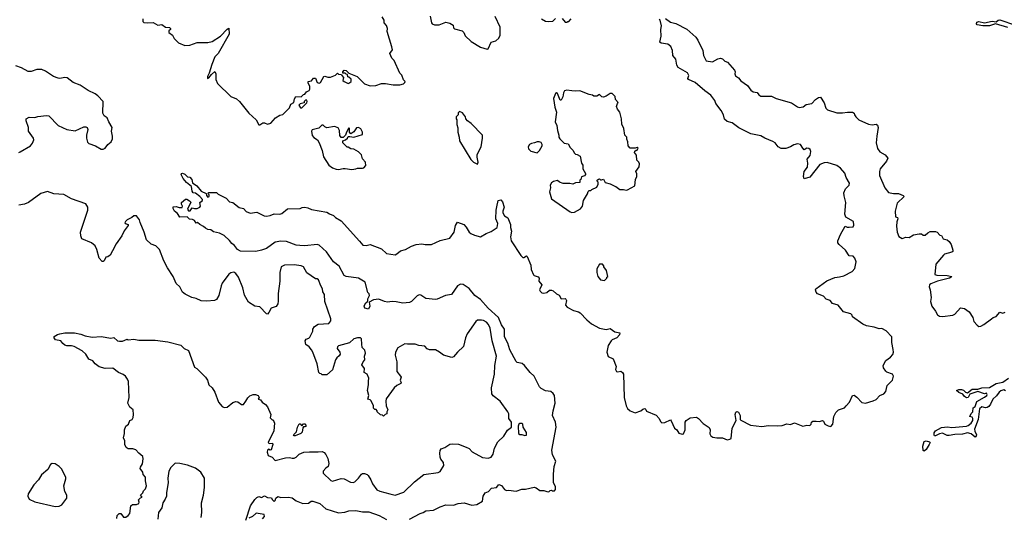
# Model space of a CAD drawing. Extents: x 2220520 to 2384350, y 721165 to 893491.
# Tile 169 of 256: x 2328856 to 2339110, y 797966 to 803147. Entities that reach past the tile are written whole.
import ezdxf

# ---------------------------------------------------------------- set-up
doc = ezdxf.new("R2010")
doc.units = 0

msp = doc.modelspace()

# ---------------------------------------------------------------- linework, layer by layer
at = {"layer": '0CON20XD'}
for points in [[(2330137, 803155), (2330138, 803128), (2330148, 803118), (2330185, 803113), (2330245, 803117), (2330295, 803090), (2330336, 803096), (2330375, 803068), (2330415, 803067), (2330427, 803055), (2330426, 803046), (2330409, 803031), (2330410, 803015), (2330447, 802987), (2330465, 802950), (2330510, 802905), (2330575, 802878), (2330627, 802883), (2330705, 802911), (2330815, 802909), (2330860, 802920), (2330947, 802975), (2331015, 803047), (2331035, 803060), (2331036, 802995), (2330924, 802796), (2330889, 802761), (2330855, 802679), (2330830, 802590), (2330812, 802555), (2330810, 802535), (2330825, 802541), (2330853, 802577), (2330888, 802608), (2330897, 802585), (2330900, 802525), (2330915, 802482), (2331055, 802348), (2331115, 802322), (2331146, 802296), (2331242, 802175), (2331317, 802105), (2331345, 802052), (2331355, 802052), (2331387, 802073), (2331405, 802073), (2331435, 802061), (2331470, 802070), (2331520, 802125), (2331565, 802152), (2331595, 802160), (2331665, 802230), (2331681, 802269), (2331710, 802285), (2331717, 802323), (2331733, 802347), (2331787, 802343), (2331811, 802369), (2331825, 802372), (2331844, 802396), (2331869, 802411), (2331878, 802425), (2331878, 802455), (2331860, 802485), (2331860, 802505), (2331895, 802510), (2331915, 802540), (2331935, 802540), (2331954, 802494), (2331975, 802488), (2331988, 802495), (2332023, 802557), (2332035, 802560), (2332065, 802548), (2332092, 802548), (2332145, 802570), (2332165, 802590), (2332175, 802580), (2332208, 802578), (2332210, 802565), (2332228, 802545), (2332222, 802515), (2332235, 802502), (2332275, 802482), (2332291, 802489), (2332308, 802505), (2332307, 802527), (2332285, 802550), (2332272, 802552), (2332268, 802578), (2332255, 802580), (2332245, 802590), (2332222, 802592), (2332220, 802605), (2332235, 802620), (2332255, 802618), (2332282, 802592), (2332370, 802555), (2332445, 802480), (2332505, 802460), (2332565, 802462), (2332625, 802482), (2332665, 802482), (2332745, 802468), (2332815, 802470), (2332852, 802478), (2332868, 802492), (2332870, 802505), (2332852, 802522), (2332835, 802570), (2332815, 802590), (2332754, 802724), (2332732, 802745), (2332712, 802795), (2332737, 802833), (2332733, 802863), (2332682, 803025), (2332687, 803057), (2332677, 803087), (2332652, 803115), (2332652, 803142), (2332632, 803178)], [(2332395, 800841), (2332431, 800801), (2332465, 800796), (2332505, 800807), (2332623, 800763), (2332675, 800714), (2332765, 800700), (2332785, 800709), (2332820, 800740), (2332875, 800754), (2332935, 800788), (2332984, 800806), (2333045, 800813), (2333077, 800807), (2333145, 800807), (2333235, 800849), (2333335, 800874), (2333381, 800935), (2333394, 801006), (2333415, 801038), (2333480, 801015), (2333505, 800988), (2333536, 800936), (2333555, 800922), (2333594, 800904), (2333655, 800888), (2333715, 800922), (2333765, 800943), (2333827, 800985), (2333835, 801025), (2333814, 801075), (2333818, 801165), (2333825, 801198), (2333840, 801265), (2333865, 801270), (2333885, 801250), (2333902, 801195), (2333886, 801155), (2333889, 801135), (2333905, 801106), (2333939, 801085), (2333968, 801015), (2333966, 800984), (2333979, 800945), (2333967, 800885), (2333973, 800845), (2334075, 800692), (2334095, 800672), (2334105, 800672), (2334135, 800690), (2334141, 800681), (2334180, 800590), (2334182, 800545), (2334205, 800492), (2334215, 800482), (2334255, 800470), (2334267, 800457), (2334261, 800425), (2334293, 800385), (2334270, 800335), (2334275, 800322), (2334294, 800304), (2334315, 800299), (2334345, 800307), (2334375, 800332), (2334395, 800332), (2334410, 800325), (2334445, 800292), (2334475, 800278), (2334495, 800242), (2334535, 800243), (2334545, 800238), (2334551, 800225), (2334540, 800175), (2334557, 800155), (2334625, 800118), (2334675, 800107), (2334694, 800095), (2334762, 800022), (2334811, 799981), (2334895, 799934), (2334965, 799921), (2335005, 799931), (2335055, 799896), (2335107, 799885), (2335104, 799865), (2335075, 799836), (2335025, 799814), (2335015, 799803), (2334984, 799755), (2334970, 799685), (2334985, 799642), (2335037, 799615), (2335067, 799535), (2335061, 799505), (2335071, 799485), (2335085, 799481), (2335118, 799488), (2335133, 799475), (2335143, 799455), (2335150, 799215), (2335172, 799125), (2335185, 799098), (2335215, 799076), (2335265, 799053), (2335325, 799073), (2335345, 799092), (2335365, 799098), (2335375, 799090), (2335382, 799072), (2335485, 799028), (2335517, 798995), (2335530, 798965), (2335545, 798950), (2335575, 798952), (2335635, 798980), (2335642, 798972), (2335674, 798894), (2335698, 798875), (2335722, 798842), (2335755, 798830), (2335768, 798835), (2335787, 798875), (2335788, 798955), (2335797, 798973), (2335838, 799002), (2335905, 799008), (2335926, 798996), (2335975, 798943), (2336035, 798901), (2336047, 798875), (2336042, 798835), (2336055, 798815), (2336075, 798802), (2336115, 798792), (2336175, 798794), (2336225, 798773), (2336252, 798778), (2336264, 798786), (2336276, 798895), (2336317, 798975), (2336306, 799035), (2336315, 799060), (2336325, 799069), (2336340, 799060), (2336360, 799025), (2336359, 798985), (2336366, 798976), (2336467, 798927), (2336585, 798910), (2336655, 798922), (2336743, 798917), (2336795, 798922), (2336845, 798938), (2336885, 798932), (2336925, 798948), (2337010, 798915), (2337055, 798927), (2337085, 798922), (2337098, 798935), (2337102, 798958), (2337115, 798967), (2337152, 798968), (2337185, 798962), (2337215, 798973), (2337226, 798966), (2337241, 798935), (2337275, 798917), (2337305, 798912), (2337324, 798935), (2337334, 799015), (2337355, 799058), (2337384, 799086), (2337444, 799106), (2337464, 799126), (2337497, 799165), (2337530, 799235), (2337545, 799238), (2337575, 799218), (2337625, 799163), (2337664, 799154), (2337745, 799178), (2337776, 799194), (2337815, 799234), (2337855, 799250), (2337876, 799275), (2337891, 799339), (2337944, 799395), (2337955, 799435), (2337945, 799456), (2337886, 799476), (2337876, 799486), (2337852, 799522), (2337847, 799545), (2337875, 799599), (2337924, 799635), (2337949, 799661), (2337955, 799685), (2337952, 799712), (2337937, 799785), (2337937, 799845), (2337878, 799908), (2337835, 799933), (2337805, 799928), (2337756, 799946), (2337675, 799960), (2337635, 799977), (2337530, 800055), (2337525, 800070), (2337510, 800085), (2337434, 800104), (2337378, 800175), (2337322, 800192), (2337295, 800222), (2337255, 800238), (2337227, 800267), (2337164, 800294), (2337149, 800309), (2337142, 800335), (2337148, 800345), (2337263, 800427), (2337345, 800464), (2337395, 800469), (2337439, 800481), (2337526, 800524), (2337554, 800556), (2337566, 800625), (2337555, 800665), (2337535, 800684), (2337495, 800690), (2337456, 800746), (2337390, 800805), (2337377, 800825), (2337377, 800845), (2337405, 800912), (2337454, 800996), (2337475, 800987), (2337495, 800986), (2337535, 800992), (2337543, 801007), (2337538, 801045), (2337460, 801090), (2337448, 801122), (2337461, 801245), (2337443, 801313), (2337440, 801345), (2337455, 801385), (2337494, 801426), (2337497, 801445), (2337463, 801503), (2337448, 801548), (2337405, 801603), (2337365, 801628), (2337265, 801659), (2337233, 801657), (2337189, 801641), (2337085, 801509), (2337025, 801490), (2337020, 801515), (2337024, 801565), (2337060, 801610), (2337064, 801655), (2337056, 801695), (2337087, 801733), (2337094, 801775), (2337087, 801795), (2337075, 801806), (2337055, 801810), (2337025, 801793), (2337011, 801809), (2336986, 801846), (2336955, 801854), (2336918, 801845), (2336885, 801825), (2336835, 801805), (2336786, 801806), (2336754, 801824), (2336725, 801865), (2336699, 801879), (2336615, 801913), (2336575, 801938), (2336469, 801959), (2336345, 802020), (2336275, 802072), (2336225, 802086), (2336195, 802113), (2336184, 802155), (2336161, 802201), (2336107, 802275), (2336095, 802305), (2336055, 802363), (2335991, 802405), (2335892, 802492), (2335820, 802525), (2335814, 802535), (2335823, 802565), (2335810, 802595), (2335715, 802651), (2335698, 802675), (2335688, 802735), (2335657, 802775), (2335654, 802825), (2335638, 802868), (2335605, 802894), (2335535, 802903), (2335524, 802915), (2335536, 802975), (2335533, 803045), (2335540, 803085), (2335525, 803142), (2335515, 803149)], [(2333130, 803185), (2333143, 803115), (2333152, 803105), (2333175, 803094), (2333225, 803094), (2333295, 803120), (2333335, 803110), (2333369, 803089), (2333373, 803063), (2333383, 803053), (2333465, 803032), (2333480, 803015), (2333495, 802980), (2333559, 802919), (2333655, 802862), (2333725, 802840), (2333736, 802844), (2333765, 802912), (2333813, 802927), (2333846, 802954), (2333860, 802985), (2333859, 803069), (2333808, 803182)], [(2334290, 803155), (2334333, 803133), (2334365, 803128), (2334407, 803133), (2334435, 803160)], [(2334505, 803160), (2334535, 803120), (2334555, 803120), (2334565, 803130), (2334575, 803130), (2334600, 803155)], [(2335581, 803161), (2335635, 803122), (2335688, 803108), (2335805, 803048), (2335898, 802965), (2335919, 802935), (2335971, 802825), (2335976, 802775), (2336005, 802720), (2336071, 802709), (2336125, 802741), (2336155, 802747), (2336175, 802740), (2336200, 802715), (2336226, 802706), (2336301, 802621), (2336306, 802605), (2336302, 802585), (2336312, 802562), (2336341, 802541), (2336365, 802510), (2336435, 802463), (2336470, 802415), (2336495, 802396), (2336535, 802389), (2336555, 802364), (2336575, 802352), (2336685, 802350), (2336735, 802326), (2336895, 802282), (2336955, 802241), (2336975, 802234), (2337015, 802240), (2337046, 802264), (2337105, 802274), (2337145, 802316), (2337175, 802337), (2337195, 802340), (2337233, 802283), (2337251, 802225), (2337268, 802208), (2337365, 802179), (2337424, 802176), (2337476, 802186), (2337528, 802185), (2337547, 802175), (2337550, 802155), (2337563, 802135), (2337595, 802106), (2337695, 802061), (2337735, 802054), (2337775, 802061), (2337790, 802050), (2337796, 802025), (2337781, 801935), (2337776, 801865), (2337789, 801805), (2337815, 801771), (2337869, 801739), (2337897, 801705), (2337883, 801675), (2337818, 801595), (2337809, 801565), (2337811, 801525), (2337866, 801396), (2337905, 801349), (2337955, 801339), (2338008, 801338), (2338058, 801315), (2338066, 801305), (2337993, 801237), (2337973, 801155), (2337978, 801095), (2337997, 801087), (2338000, 801075), (2337989, 801041), (2337987, 800997), (2337993, 800935), (2338010, 800890), (2338045, 800870), (2338085, 800882), (2338119, 800881), (2338164, 800906), (2338225, 800918), (2338247, 800917), (2338265, 800902), (2338285, 800904), (2338312, 800928), (2338338, 800942), (2338392, 800942), (2338412, 800935), (2338440, 800905), (2338455, 800900), (2338474, 800864), (2338515, 800854), (2338535, 800836), (2338556, 800805), (2338573, 800747), (2338574, 800735), (2338564, 800726), (2338488, 800705), (2338475, 800696), (2338398, 800602), (2338386, 800495), (2338406, 800486), (2338514, 800484), (2338562, 800475), (2338557, 800465), (2338538, 800455), (2338415, 800423), (2338345, 800396), (2338332, 800385), (2338328, 800365), (2338338, 800335), (2338347, 800255), (2338342, 800212), (2338355, 800163), (2338395, 800112), (2338415, 800074), (2338435, 800060), (2338465, 800056), (2338575, 800070), (2338595, 800080), (2338654, 800146), (2338695, 800140), (2338744, 800105), (2338782, 800045), (2338792, 800005), (2338828, 799965), (2338845, 799954), (2338865, 799957), (2338896, 799974), (2338975, 800032)], [(2339145, 803066), (2339017, 803103), (2338955, 803085), (2338885, 803082), (2338829, 803095), (2338820, 803105), (2338825, 803123), (2338845, 803128), (2338905, 803115), (2338985, 803132), (2339025, 803126), (2339045, 803141), (2339065, 803145), (2339225, 803091)], [(2328845, 801764), (2328862, 801772), (2328968, 801835), (2328988, 801862), (2329003, 801897), (2329000, 801915), (2328949, 801985), (2328946, 802026), (2328922, 802095), (2328922, 802115), (2328955, 802132), (2329015, 802128), (2329045, 802138), (2329135, 802148), (2329158, 802145), (2329255, 802047), (2329345, 802003), (2329435, 801990), (2329525, 802032), (2329545, 802032), (2329560, 802025), (2329566, 802005), (2329552, 801945), (2329552, 801915), (2329561, 801871), (2329575, 801858), (2329645, 801833), (2329705, 801798), (2329725, 801798), (2329745, 801808), (2329774, 801846), (2329808, 801875), (2329822, 801905), (2329823, 801935), (2329811, 801985), (2329819, 802025), (2329783, 802083), (2329767, 802125), (2329737, 802147), (2329722, 802175), (2329724, 802295), (2329671, 802355), (2329642, 802375), (2329569, 802409), (2329485, 802465), (2329414, 802494), (2329351, 802541), (2329325, 802545), (2329275, 802535), (2329255, 802538), (2329207, 802557), (2329125, 802613), (2329085, 802628), (2329035, 802630), (2328975, 802607), (2328945, 802609), (2328875, 802647), (2328815, 802666)], [(2334605, 801138), (2334635, 801143), (2334695, 801178), (2334717, 801205), (2334727, 801265), (2334770, 801335), (2334775, 801360), (2334785, 801370), (2334805, 801370), (2334815, 801380), (2334868, 801402), (2334880, 801435), (2334880, 801455), (2334870, 801465), (2334870, 801475), (2334883, 801487), (2334895, 801490), (2334905, 801480), (2334915, 801480), (2334935, 801488), (2334952, 801452), (2335005, 801438), (2335053, 801413), (2335065, 801412), (2335105, 801378), (2335145, 801380), (2335172, 801372), (2335186, 801374), (2335263, 801417), (2335268, 801485), (2335282, 801515), (2335282, 801542), (2335272, 801565), (2335308, 801615), (2335310, 801645), (2335302, 801665), (2335282, 801685), (2335280, 801735), (2335260, 801765), (2335262, 801778), (2335275, 801790), (2335285, 801790), (2335298, 801808), (2335285, 801818), (2335265, 801810), (2335215, 801810), (2335192, 801835), (2335190, 801875), (2335178, 801902), (2335178, 801925), (2335158, 801945), (2335146, 802016), (2335125, 802060), (2335124, 802115), (2335106, 802186), (2335082, 802215), (2335072, 802245), (2335080, 802275), (2335090, 802285), (2335060, 802315), (2335058, 802348), (2335025, 802380), (2335005, 802380), (2334965, 802350), (2334935, 802340), (2334920, 802345), (2334895, 802368), (2334865, 802350), (2334835, 802350), (2334822, 802362), (2334785, 802368), (2334688, 802408), (2334645, 802403), (2334605, 802407), (2334555, 802412), (2334530, 802405), (2334518, 802385), (2334511, 802345), (2334495, 802310), (2334485, 802310), (2334455, 802378), (2334445, 802387), (2334435, 802380), (2334416, 802325), (2334428, 802235), (2334447, 802185), (2334434, 802085), (2334451, 802045), (2334457, 801995), (2334472, 801945), (2334472, 801925), (2334482, 801905), (2334525, 801860), (2334568, 801855), (2334587, 801817), (2334620, 801785), (2334631, 801761), (2334645, 801748), (2334660, 801745), (2334692, 801725), (2334708, 801655), (2334722, 801632), (2334722, 801595), (2334750, 801545), (2334750, 801535), (2334737, 801523), (2334705, 801510), (2334700, 801485), (2334690, 801475), (2334688, 801452), (2334643, 801447), (2334616, 801434), (2334585, 801440), (2334515, 801441), (2334476, 801456), (2334455, 801472), (2334415, 801462), (2334395, 801448), (2334382, 801425), (2334383, 801395), (2334374, 801355), (2334395, 801282), (2334588, 801145), (2334605, 801138)], [(2331795, 802229), (2331845, 802280), (2331850, 802295), (2331845, 802310), (2331832, 802308), (2331820, 802295), (2331818, 802282), (2331778, 802272), (2331764, 802256), (2331779, 802229), (2331795, 802229)], [(2333625, 801642), (2333632, 801665), (2333619, 801715), (2333619, 801745), (2333662, 801825), (2333676, 801915), (2333674, 801945), (2333556, 802066), (2333520, 802095), (2333502, 802115), (2333500, 802135), (2333466, 802176), (2333435, 802190), (2333422, 802178), (2333422, 802158), (2333402, 802135), (2333402, 802115), (2333408, 802105), (2333408, 802055), (2333417, 802023), (2333417, 801975), (2333432, 801925), (2333436, 801885), (2333555, 801692), (2333582, 801665), (2333625, 801642)], [(2332175, 801589), (2332225, 801599), (2332245, 801597), (2332315, 801589), (2332355, 801593), (2332375, 801602), (2332425, 801600), (2332440, 801605), (2332462, 801628), (2332458, 801665), (2332425, 801700), (2332415, 801740), (2332383, 801773), (2332335, 801798), (2332305, 801802), (2332275, 801820), (2332265, 801820), (2332220, 801865), (2332220, 801885), (2332250, 801895), (2332270, 801915), (2332275, 801930), (2332295, 801932), (2332335, 801923), (2332425, 801952), (2332427, 801975), (2332410, 802010), (2332385, 802026), (2332365, 802021), (2332335, 801980), (2332305, 801960), (2332292, 801975), (2332290, 802015), (2332285, 802020), (2332258, 801975), (2332250, 801945), (2332225, 801920), (2332205, 801920), (2332191, 801941), (2332188, 801995), (2332173, 802023), (2332135, 802034), (2332055, 802023), (2332032, 802032), (2332015, 802050), (2332002, 802048), (2331972, 802018), (2331900, 802000), (2331893, 801985), (2331900, 801940), (2331920, 801920), (2331956, 801896), (2331976, 801866), (2332006, 801786), (2332020, 801720), (2332075, 801631), (2332115, 801604), (2332151, 801591), (2332175, 801589)], [(2334245, 801760), (2334270, 801785), (2334297, 801835), (2334297, 801847), (2334285, 801870), (2334266, 801876), (2334245, 801877), (2334216, 801864), (2334185, 801859), (2334164, 801846), (2334151, 801825), (2334155, 801802), (2334179, 801779), (2334245, 801760)], [(2332915, 797948), (2333025, 798006), (2333058, 798015), (2333086, 798034), (2333165, 798039), (2333234, 798076), (2333294, 798096), (2333375, 798094), (2333421, 798109), (2333485, 798118), (2333565, 798094), (2333615, 798100), (2333676, 798134), (2333684, 798186), (2333705, 798222), (2333738, 798235), (2333770, 798270), (2333823, 798275), (2333845, 798307), (2333875, 798297), (2333903, 798255), (2333925, 798246), (2333945, 798249), (2334025, 798238), (2334085, 798259), (2334125, 798259), (2334215, 798279), (2334234, 798274), (2334274, 798244), (2334315, 798246), (2334344, 798234), (2334365, 798230), (2334380, 798245), (2334395, 798250), (2334405, 798240), (2334425, 798240), (2334437, 798255), (2334436, 798285), (2334416, 798326), (2334414, 798415), (2334422, 798495), (2334438, 798552), (2334406, 798615), (2334396, 798666), (2334443, 798905), (2334435, 798955), (2334406, 799025), (2334411, 799075), (2334432, 799155), (2334424, 799234), (2334413, 799255), (2334386, 799276), (2334333, 799283), (2334286, 799306), (2334270, 799325), (2334214, 799434), (2334172, 799472), (2334114, 799545), (2334087, 799567), (2334035, 799579), (2334025, 799587), (2333960, 799710), (2333939, 799779), (2333904, 799845), (2333905, 799925), (2333875, 799970), (2333841, 800045), (2333735, 800145), (2333655, 800235), (2333597, 800275), (2333535, 800349), (2333475, 800389), (2333445, 800393), (2333415, 800376), (2333354, 800286), (2333290, 800275), (2333205, 800238), (2333185, 800234), (2333085, 800244), (2333035, 800278), (2333015, 800282), (2332995, 800273), (2332935, 800212), (2332915, 800204), (2332845, 800196), (2332775, 800211), (2332735, 800213), (2332685, 800205), (2332656, 800214), (2332596, 800236), (2332539, 800231), (2332496, 800205), (2332502, 800165), (2332487, 800133), (2332451, 800145), (2332444, 800164), (2332448, 800175), (2332461, 800199), (2332480, 800215), (2332481, 800239), (2332500, 800275), (2332495, 800292), (2332482, 800305), (2332452, 800415), (2332385, 800455), (2332255, 800474), (2332235, 800484), (2332182, 800582), (2332125, 800627), (2332051, 800731), (2331975, 800801), (2331955, 800806), (2331826, 800794), (2331773, 800797), (2331735, 800800), (2331635, 800837), (2331575, 800841), (2331515, 800830), (2331425, 800765), (2331375, 800746), (2331315, 800735), (2331155, 800737), (2331124, 800755), (2331092, 800795), (2331065, 800816), (2331039, 800849), (2330985, 800901), (2330935, 800926), (2330875, 800939), (2330845, 800958), (2330815, 800962), (2330790, 800975), (2330770, 800995), (2330733, 801013), (2330707, 801037), (2330695, 801030), (2330675, 801058), (2330655, 801068), (2330625, 801070), (2330600, 801095), (2330525, 801092), (2330499, 801129), (2330468, 801155), (2330453, 801183), (2330455, 801200), (2330485, 801202), (2330515, 801192), (2330547, 801193), (2330552, 801205), (2330542, 801225), (2330542, 801245), (2330583, 801277), (2330595, 801278), (2330625, 801262), (2330637, 801247), (2330602, 801175), (2330615, 801158), (2330632, 801158), (2330653, 801187), (2330675, 801180), (2330705, 801180), (2330730, 801195), (2330740, 801205), (2330730, 801245), (2330760, 801265), (2330760, 801275), (2330732, 801305), (2330685, 801340), (2330664, 801344), (2330653, 801363), (2330645, 801410), (2330592, 801452), (2330557, 801495), (2330537, 801535), (2330540, 801545), (2330551, 801549), (2330575, 801540), (2330602, 801512), (2330626, 801506), (2330648, 801485), (2330655, 801450), (2330699, 801419), (2330745, 801362), (2330798, 801338), (2330800, 801315), (2330815, 801300), (2330830, 801305), (2330830, 801325), (2330820, 801335), (2330822, 801348), (2330905, 801348), (2330922, 801332), (2331005, 801290), (2331042, 801252), (2331075, 801243), (2331142, 801192), (2331185, 801180), (2331215, 801150), (2331255, 801134), (2331325, 801142), (2331400, 801105), (2331425, 801101), (2331465, 801107), (2331505, 801127), (2331564, 801124), (2331585, 801130), (2331645, 801177), (2331775, 801182), (2331797, 801193), (2331825, 801194), (2331855, 801189), (2331895, 801170), (2332055, 801143), (2332082, 801125), (2332125, 801109), (2332146, 801086), (2332203, 801053), (2332395, 800841)], [(2329956, 799435), (2329935, 799452), (2329885, 799474), (2329825, 799519), (2329747, 799517), (2329685, 799532), (2329642, 799565), (2329616, 799596), (2329575, 799612), (2329544, 799664), (2329505, 799699), (2329424, 799744), (2329395, 799752), (2329345, 799750), (2329325, 799758), (2329305, 799774), (2329285, 799805), (2329229, 799815), (2329214, 799835), (2329215, 799848), (2329249, 799871), (2329272, 799878), (2329325, 799886), (2329425, 799886), (2329494, 799874), (2329536, 799856), (2329611, 799841), (2329705, 799848), (2329805, 799830), (2329835, 799838), (2329875, 799803), (2329895, 799799), (2329925, 799801), (2329975, 799822), (2329987, 799813), (2330045, 799820), (2330095, 799810), (2330265, 799810), (2330397, 799793), (2330535, 799758), (2330570, 799725), (2330613, 799703), (2330675, 799530), (2330700, 799515), (2330792, 799425), (2330810, 799395), (2330826, 799346), (2330860, 799315), (2330888, 799268), (2330926, 799166), (2330965, 799118), (2330985, 799108), (2331015, 799112), (2331075, 799160), (2331105, 799172), (2331127, 799167), (2331165, 799142), (2331185, 799142), (2331212, 799175), (2331231, 799209), (2331251, 799229), (2331287, 799243), (2331313, 799243), (2331338, 799235), (2331348, 799215), (2331340, 799195), (2331365, 799190), (2331382, 799165), (2331415, 799142), (2331436, 799116), (2331470, 799035), (2331465, 799000), (2331485, 798980), (2331495, 798980), (2331510, 798945), (2331502, 798865), (2331444, 798744), (2331453, 798733), (2331487, 798737), (2331493, 798723), (2331475, 798670), (2331465, 798666), (2331447, 798677), (2331436, 798664), (2331432, 798645), (2331445, 798608), (2331485, 798593), (2331515, 798556), (2331625, 798586), (2331665, 798590), (2331695, 798580), (2331715, 798582), (2331735, 798592), (2331767, 798623), (2331815, 798644), (2331875, 798649), (2331964, 798646), (2332005, 798652), (2332025, 798642), (2332045, 798620), (2332065, 798577), (2332076, 798525), (2332069, 798495), (2332045, 798479), (2332016, 798445), (2332017, 798425), (2332095, 798348), (2332115, 798342), (2332205, 798371), (2332236, 798366), (2332301, 798331), (2332330, 798330), (2332345, 798336), (2332385, 798372), (2332415, 798416), (2332425, 798422), (2332445, 798423), (2332473, 798413), (2332485, 798401), (2332514, 798355), (2332529, 798315), (2332575, 798253), (2332605, 798237), (2332710, 798210), (2332765, 798197), (2332855, 798226), (2332966, 798334), (2333065, 798411), (2333215, 798432), (2333235, 798444), (2333273, 798505), (2333271, 798535), (2333241, 798571), (2333233, 798593), (2333230, 798635), (2333235, 798662), (2333245, 798678), (2333285, 798694), (2333334, 798726), (2333365, 798730), (2333426, 798726), (2333507, 798697), (2333535, 798683), (2333569, 798649), (2333675, 798588), (2333735, 798582), (2333765, 798591), (2333788, 798625), (2333800, 798685), (2333835, 798750), (2333899, 798811), (2333935, 798872), (2333976, 798904), (2333979, 798955), (2333949, 798995), (2333949, 799045), (2333941, 799065), (2333860, 799175), (2333785, 799229), (2333773, 799253), (2333769, 799315), (2333801, 799455), (2333804, 799545), (2333823, 799645), (2333775, 799805), (2333757, 799935), (2333737, 799975), (2333718, 799998), (2333685, 800016), (2333665, 800020), (2333625, 800018), (2333607, 800003), (2333516, 799875), (2333499, 799835), (2333476, 799744), (2333414, 799686), (2333375, 799637), (2333355, 799631), (2333270, 799655), (2333227, 799687), (2333185, 799709), (2333125, 799710), (2333101, 799721), (2333075, 799747), (2333014, 799754), (2332973, 799767), (2332895, 799767), (2332867, 799773), (2332795, 799732), (2332769, 799685), (2332766, 799655), (2332784, 799584), (2332782, 799485), (2332823, 799435), (2332827, 799425), (2332817, 799395), (2332830, 799365), (2332825, 799358), (2332785, 799340), (2332757, 799313), (2332672, 799198), (2332668, 799175), (2332672, 799125), (2332690, 799085), (2332680, 799065), (2332678, 799042), (2332662, 799038), (2332645, 799020), (2332635, 799030), (2332612, 799032), (2332580, 799065), (2332580, 799075), (2332568, 799088), (2332555, 799090), (2332542, 799102), (2332540, 799125), (2332515, 799178), (2332505, 799188), (2332480, 799195), (2332492, 799235), (2332478, 799285), (2332490, 799345), (2332487, 799385), (2332492, 799415), (2332476, 799456), (2332444, 799474), (2332447, 799515), (2332420, 799555), (2332432, 799585), (2332450, 799605), (2332448, 799645), (2332458, 799675), (2332449, 799705), (2332422, 799735), (2332418, 799768), (2332414, 799825), (2332405, 799835), (2332375, 799836), (2332336, 799824), (2332289, 799781), (2332175, 799750), (2332165, 799742), (2332161, 799725), (2332191, 799685), (2332193, 799665), (2332184, 799646), (2332157, 799625), (2332143, 799605), (2332115, 799500), (2332055, 799450), (2332005, 799450), (2331995, 799460), (2331982, 799462), (2331970, 799475), (2331953, 799565), (2331908, 799685), (2331895, 799710), (2331870, 799740), (2331834, 799765), (2331827, 799803), (2331839, 799821), (2331868, 799832), (2331878, 799842), (2331908, 799905), (2331908, 799925), (2331927, 799953), (2331965, 799977), (2332076, 799984), (2332097, 800013), (2332097, 800033), (2332032, 800212), (2332029, 800285), (2332012, 800312), (2332010, 800345), (2331991, 800375), (2331968, 800438), (2331955, 800448), (2331935, 800450), (2331845, 800512), (2331813, 800573), (2331786, 800586), (2331715, 800594), (2331615, 800592), (2331578, 800575), (2331566, 800515), (2331564, 800425), (2331548, 800295), (2331549, 800215), (2331543, 800187), (2331528, 800162), (2331475, 800142), (2331452, 800098), (2331435, 800082), (2331425, 800083), (2331355, 800156), (2331305, 800163), (2331238, 800205), (2331198, 800278), (2331181, 800355), (2331136, 800466), (2331106, 800506), (2331085, 800517), (2331055, 800510), (2331035, 800497), (2330965, 800403), (2330953, 800377), (2330928, 800275), (2330905, 800233), (2330886, 800224), (2330805, 800216), (2330745, 800221), (2330695, 800244), (2330647, 800255), (2330578, 800288), (2330550, 800310), (2330524, 800364), (2330485, 800400), (2330453, 800473), (2330394, 800565), (2330356, 800636), (2330311, 800755), (2330275, 800794), (2330225, 800811), (2330176, 800855), (2330152, 800935), (2330109, 801035), (2330104, 801065), (2330071, 801105), (2330045, 801104), (2330025, 801087), (2329976, 801065), (2329957, 801045), (2329952, 801032), (2329963, 801023), (2329986, 801016), (2329987, 801005), (2329942, 800948), (2329918, 800895), (2329861, 800815), (2329821, 800739), (2329797, 800695), (2329775, 800679), (2329753, 800675), (2329735, 800637), (2329725, 800628), (2329715, 800628), (2329684, 800665), (2329660, 800755), (2329642, 800792), (2329605, 800824), (2329502, 800865), (2329491, 800895), (2329488, 800935), (2329567, 801165), (2329564, 801195), (2329545, 801230), (2329395, 801283), (2329315, 801327), (2329210, 801335), (2329145, 801357), (2329075, 801337), (2328947, 801245), (2328905, 801225), (2328846, 801216)], [(2334945, 800430), (2334970, 800455), (2334970, 800465), (2334980, 800475), (2334967, 800537), (2334940, 800575), (2334940, 800585), (2334925, 800600), (2334895, 800600), (2334868, 800552), (2334868, 800515), (2334878, 800475), (2334905, 800440), (2334945, 800430)], [(2338975, 800032), (2338993, 800047), (2339025, 800058), (2339065, 800102), (2339095, 800090), (2339118, 800102)], [(2329866, 797955), (2329870, 797985), (2329893, 798007), (2329910, 798005), (2329938, 797968), (2329962, 797968), (2329986, 797984), (2330002, 798005), (2330013, 798087), (2330031, 798099), (2330072, 798098), (2330095, 798110), (2330100, 798125), (2330093, 798147), (2330115, 798170), (2330130, 798175), (2330113, 798197), (2330138, 798222), (2330145, 798240), (2330166, 798264), (2330177, 798295), (2330167, 798345), (2330167, 798385), (2330142, 798412), (2330138, 798435), (2330112, 798475), (2330113, 798487), (2330136, 798524), (2330143, 798575), (2330138, 798598), (2330095, 798633), (2330065, 798668), (2330035, 798680), (2329985, 798680), (2329965, 798692), (2329950, 798725), (2329952, 798762), (2329937, 798795), (2329947, 798837), (2329948, 798875), (2329962, 798915), (2329990, 798935), (2330003, 798975), (2330028, 798985), (2330037, 799005), (2330040, 799035), (2330039, 799085), (2330001, 799111), (2329982, 799155), (2329997, 799215), (2329989, 799379), (2329980, 799405), (2329956, 799435)], [(2338805, 798802), (2338764, 798834), (2338726, 798844), (2338675, 798831), (2338595, 798828), (2338535, 798818), (2338515, 798819), (2338465, 798843), (2338435, 798836), (2338395, 798814), (2338384, 798814), (2338379, 798825), (2338381, 798845), (2338395, 798865), (2338455, 798902), (2338518, 798908), (2338565, 798900), (2338716, 798916), (2338735, 798922), (2338766, 798945), (2338782, 798975), (2338782, 798995), (2338775, 799008), (2338750, 799015), (2338765, 799047), (2338783, 799065), (2338787, 799105), (2338805, 799121), (2338825, 799172), (2338905, 799218), (2338928, 799235), (2338930, 799245), (2338925, 799258), (2338905, 799252), (2338835, 799277), (2338751, 799249), (2338733, 799215), (2338715, 799210), (2338695, 799223), (2338678, 799248), (2338635, 799264), (2338612, 799285), (2338635, 799296), (2338665, 799298), (2338685, 799288), (2338705, 799268), (2338725, 799263), (2338775, 799299), (2338835, 799299), (2338875, 799313), (2338955, 799317), (2339025, 799359), (2339096, 799374), (2339155, 799414)], [(2339122, 799282), (2339105, 799292), (2339075, 799283), (2339055, 799269), (2339030, 799230), (2338992, 799195), (2338966, 799145), (2338949, 799121), (2338931, 799109), (2338915, 799105), (2338875, 799116), (2338852, 799095), (2338838, 798985), (2338800, 798885), (2338802, 798862), (2338819, 798825), (2338815, 798804), (2338805, 798802)], [(2331713, 798813), (2331708, 798825), (2331738, 798855), (2331748, 798905), (2331765, 798940), (2331778, 798938), (2331795, 798920), (2331812, 798938), (2331825, 798940), (2331837, 798927), (2331838, 798915), (2331825, 798908), (2331812, 798908), (2331803, 798897), (2331798, 798852), (2331785, 798838), (2331725, 798813), (2331713, 798813)], [(2334115, 798817), (2334135, 798822), (2334135, 798848), (2334098, 798905), (2334096, 798935), (2334085, 798943), (2334065, 798943), (2334053, 798935), (2334046, 798915), (2334049, 798839), (2334065, 798827), (2334085, 798829), (2334115, 798817)], [(2338275, 798653), (2338265, 798660), (2338260, 798705), (2338276, 798754), (2338295, 798761), (2338331, 798751), (2338337, 798745), (2338329, 798725), (2338295, 798671), (2338275, 798653)], [(2329225, 798078), (2329265, 798083), (2329295, 798097), (2329346, 798164), (2329346, 798195), (2329327, 798235), (2329314, 798295), (2329336, 798365), (2329336, 798385), (2329290, 798470), (2329267, 798495), (2329225, 798521), (2329194, 798526), (2329175, 798517), (2329147, 798463), (2329082, 798408), (2329051, 798355), (2329002, 798305), (2328945, 798211), (2328939, 798185), (2328956, 798155), (2329015, 798126), (2329225, 798078)], [(2330744, 797965), (2330753, 798017), (2330749, 798115), (2330770, 798195), (2330780, 798275), (2330781, 798375), (2330741, 798435), (2330685, 798478), (2330605, 798510), (2330525, 798526), (2330475, 798528), (2330430, 798485), (2330410, 798445), (2330400, 798375), (2330403, 798325), (2330383, 798225), (2330383, 798185), (2330372, 798155), (2330348, 798115), (2330337, 798065), (2330302, 798015), (2330293, 797945)], [(2331210, 797935), (2331260, 798085), (2331305, 798153), (2331325, 798172), (2331345, 798182), (2331375, 798172), (2331405, 798188), (2331435, 798172), (2331477, 798167), (2331485, 798150), (2331505, 798132), (2331515, 798140), (2331522, 798165), (2331545, 798181), (2331575, 798171), (2331654, 798174), (2331695, 798169), (2331735, 798139), (2331805, 798111), (2331865, 798113), (2331890, 798135), (2331910, 798135), (2331981, 798111), (2332043, 798053), (2332175, 798012), (2332241, 798019), (2332285, 798032), (2332355, 798036), (2332425, 798022), (2332492, 798022), (2332601, 797985), (2332676, 797944)], [(2331385, 797950), (2331404, 797975), (2331402, 797995), (2331340, 798005), (2331325, 798010), (2331314, 798006), (2331280, 797975), (2331242, 797958)]]:
    msp.add_lwpolyline(points, dxfattribs=at)

doc.saveas('drawing.dxf')
